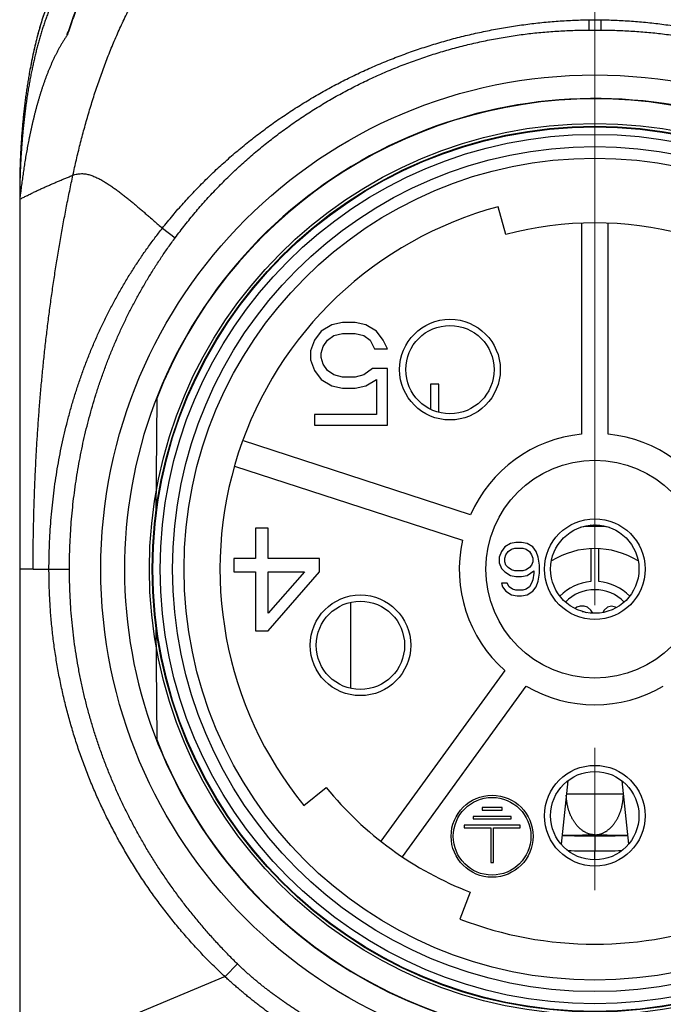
# Model space of a CAD drawing. Header units: millimetres. Extents: x 0 to 1300, y 0 to 891.
# Tile 43 of 146: x 173 to 189, y 468 to 492. Entities that reach past the tile are written whole.
import ezdxf

# ---------------------------------------------------------------- set-up
doc = ezdxf.new("R2010")
doc.units = ezdxf.units.MM
doc.header["$LTSCALE"] = 0.545669
doc.linetypes.add('CENTER', pattern=[50.8, 31.75, -6.35, 6.35, -6.35])
for name, color, linetype in [('NoLayerName_001', 7, 'Continuous'), ('NoLayerName_004', 7, 'Continuous'), ('NoLayerName_007', 7, 'Continuous'), ('NoLayerName_008', 7, 'Continuous')]:
    doc.layers.add(name, color=color, linetype=linetype)

msp = doc.modelspace()

# ---------------------------------------------------------------- linework, layer by layer
at = {"layer": 'NoLayerName_001', "color": 4, "linetype": 'CENTER', "lineweight": 13}
msp.add_line((187.5, 450), (187.5, 596.5), dxfattribs=at)
at = {"layer": 'NoLayerName_001', "color": 60, "linetype": 'Continuous', "lineweight": 25}
for p, q in [((187.35310187, 491.9686959), (187.64689813, 491.9686959)), ((187.35310187, 491.9686959), (187.35310187, 491.71484658)), ((187.64689813, 491.9686959), (187.64689664, 491.71483764)), ((187.35310262, 491.71484211), (187.64689738, 491.71484211)), ((173.50220158, 487.85), (173.5, 487.85)), ((173.5, 487.85), (173.5, 487.6)), ((173.49993887, 487.60101), (173.49992113, 487.60036765)), ((185.33128798, 486.74108796), (185.15109826, 487.41749883)), ((176.97312877, 486.89576054), (177.28597761, 486.66392685)), ((187.175, 487.01438617), (187.175, 481.88395722)), ((187.825, 481.88395722), (187.825, 487.01438617)), ((183.7, 483.1), (183.5, 483.1)), ((183.5, 483.1), (183.5, 482.49100563)), ((183.7, 482.41612355), (183.7, 483.1)), ((176.83619561, 482.74760654), (176.81191965, 479.96585628)), ((184.47720161, 479.92389196), (178.92754596, 481.72708439)), ((178.72668491, 481.10889765), (184.27634057, 479.30570522)), ((187.4, 479.09749844), (187.4, 478.29582607)), ((187.6, 478.29582607), (187.6, 479.09749844)), ((173.82605422, 478.6), (174.71119909, 478.59999997)), ((181.55591996, 477.79227162), (181.55591996, 475.69840429)), ((187.06249997, 477.67446809), (187.02436267, 477.6385154)), ((187.14375003, 477.7), (187.06249997, 477.67446809)), ((187.24125003, 477.7), (187.14375003, 477.7)), ((187.19021686, 477.57234042), (187.225, 477.57234042)), ((187.225, 477.57234042), (187.29000003, 477.54680851)), ((187.3225, 477.67446809), (187.24125003, 477.7)), ((187.40374997, 477.59787234), (187.3225, 477.67446809)), ((187.44795931, 477.52841093), (187.40374997, 477.59787234)), ((187.72874998, 477.59787234), (187.69516733, 477.54510745)), ((187.81, 477.67446809), (187.72874998, 477.59787234)), ((187.9075, 477.7), (187.81, 477.67446809)), ((188.005, 477.67446809), (187.9075, 477.7)), ((188.01995451, 477.66037021), (188.005, 477.67446809)), ((176.81191965, 477.23414372), (176.83619561, 474.45239346)), ((185.30680786, 476.13425301), (182.29121738, 471.9836488)), ((182.81707842, 471.60158838), (185.8326689, 475.7521926)), ((186.84268958, 473.45031873), (186.68053254, 471.90751045)), ((188.15731047, 473.45031868), (188.3194675, 471.9075105)), ((180.4169028, 472.8471434), (180.96026368, 473.28845843)), ((186.80356414, 473.13443793), (188.19643586, 473.13443793)), ((187.49999985, 472.11088018), (187.5, 471.74210076)), ((187.5, 472.13459024), (187.5, 472.11087988)), ((187.5, 471.65404214), (187.5, 471.74210044)), ((187.5, 471.57035475), (187.5, 471.65404214)), ((187.5, 471.52392136), (187.5, 471.57035475)), ((184.46931344, 470.73898455), (184.21750565, 470.0858438)), ((178.49770588, 468.68405384), (178.80053004, 468.99431855)), ((178.49770631, 468.68405429), (173.4999009, 466.6))]:
    msp.add_line(p, q, dxfattribs=at)
msp.add_lwpolyline([(175.67869511, 493.81287067), (175.43522492, 493.41679458), (175.20772263, 492.98963011), (174.99638679, 492.53082533), (174.80164864, 492.03939921), (174.67602357, 491.67683247)], dxfattribs=at)
for radius in [12.025, 10.8425, 10.28, 10, 2.65, 1.225, 1.075]:
    msp.add_circle((187.5, 478.6), radius, dxfattribs=at)
for centre, radius, start, end in [((185.60460497, 488.07125385), 11.49725406, 161.741718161, 162.078197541), ((186.23708627, 488.44874456), 12.69812876, 169.076221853, 169.977742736), ((187.5, 478.59996928), 11.44201114, 21.253316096, 158.746683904), ((191.32144008, 487.59988011), 17.82144008, 179.195882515, 179.999614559), ((191.35745697, 487.59946025), 17.85745932, 178.98103027, 179.196157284), ((191.35694225, 487.59946806), 17.85694454, 179.028326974, 179.196158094), ((187.5, 478.6), 9.125, 104.91666665, 219.08333335), ((187.5, 478.6), 8.425, 75.08333335, 104.91666665), ((187.5, 478.6), 3.3, 95.65192799, 156.34807201), ((187.5, 478.6), 3.3, 23.65192799, 84.34807201), ((187.5, 477.1), 2.53993774, 81.888631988, 98.101080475), ((186.50550456, 476.00949403), 3.76418714, 75.817873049, 76.395829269), ((186.49863508, 475.98243247), 3.79210698, 74.822897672, 75.817421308), ((184.84938576, 477.22113222), 3.5883657, 42.792688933, 43.101326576), ((184.8161977, 477.19042432), 3.63358098, 42.386785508, 42.792495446), ((186.493993, 475.96514169), 3.81000999, 74.689896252, 74.823598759), ((190.18619941, 477.18809214), 3.63692371, 137.205357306, 137.611534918), ((188.50398567, 475.97306057), 3.80183842, 105.177120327, 105.312233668), ((188.49700488, 475.99927279), 3.77471286, 103.53087445, 105.179019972), ((190.15392803, 477.21795354), 3.59295617, 136.899173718, 137.205162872), ((187.5, 478.6), 3.3, 167.65192799, 228.34807201), ((187.5, 477.1), 2, 58.121433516, 121.878566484), ((187.5, 477.1), 1.2, 94.780191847, 135.246523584), ((187.5, 477.1), 1.2, 44.753476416, 85.219808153), ((187.5, 477.1), 1, 44.402694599, 135.597305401), ((187.5, 478.6), 3.3, 239.65192799, 300.34807201), ((187.5, 478.60003072), 11.44201114, 201.253316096, 338.746683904), ((187.5, 478.6), 8.425, 219.08333335, 248.91666665), ((187.49843152, 509.01730556), 36.90642572, 268.764710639, 270.002435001), ((186.93619147, 506.45766871), 34.32770886, 269.612470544, 270.941085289), ((188.06436235, 506.45331318), 34.32336302, 269.057870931, 270.38663388), ((187.5021065, 508.99393543), 36.88305561, 269.996727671, 271.235237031), ((187.61186457, 501.69817537), 29.9562838, 268.522853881, 269.786042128), ((187.38820594, 501.70174333), 29.95985147, 270.213797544, 271.476828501), ((187.5, 478.6), 9.125, 248.91666665, 291.08333335)]:
    msp.add_arc(centre, radius, start, end, dxfattribs=at)
for points, knots in [([(175.5, 493.85), (175.47211355, 493.84823098), (175.41568985, 493.84722508), (175.33167088, 493.83007335), (175.24798404, 493.80371403), (175.16485915, 493.76653878), (175.08241501, 493.71915834), (175.00078666, 493.66154776), (174.92009796, 493.59384944), (174.84047633, 493.51614558), (174.76204957, 493.42853051), (174.68497406, 493.33110121), (174.60936152, 493.22404316), (174.53530967, 493.10758983), (174.46293804, 492.98197886), (174.3923653, 492.84745116), (174.32371231, 492.70424783), (174.25710042, 492.55261093), (174.19265195, 492.39278304), (174.13048822, 492.22500782), (174.07073963, 492.04953763), (174.0135231, 491.86666455), (173.95891466, 491.67673088), (173.90695931, 491.48010722), (173.85788958, 491.27713021), (173.81120372, 491.06828292), (173.78352729, 490.92660933), (173.76904567, 490.85507737)], [0, 0, 0, 0, 0.0838275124, 0.1688354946, 0.2561277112, 0.3466959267, 0.4414026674, 0.5409787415, 0.6460312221, 0.7570571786, 0.8744594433, 0.9985577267, 1.1295418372, 1.2674898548, 1.4124236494, 1.5643215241, 1.7231272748, 1.8887572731, 2.0611060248, 2.2400505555, 2.4254536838, 2.617135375, 2.8148393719, 3.018289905, 3.2272017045, 3.4412818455, 3.6602312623, 3.6602312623, 3.6602312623, 3.6602312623]), ([(175.50369106, 493.59999862), (175.48406708, 493.59907401), (175.4446643, 493.59853279), (175.38609, 493.58983684), (175.32833944, 493.57687631), (175.27188621, 493.55908682), (175.21705116, 493.53704695), (175.16395844, 493.51120955), (175.11264971, 493.48204736), (175.06312173, 493.45000199), (175.01536246, 493.41541765), (174.96933251, 493.3785839), (174.92496501, 493.33978137), (174.88217373, 493.29926909), (174.84089443, 493.25723495), (174.80104587, 493.21384795), (174.76253473, 493.1692727), (174.72527395, 493.12364731), (174.68922298, 493.07705242), (174.65432741, 493.02956807), (174.62053416, 492.98127163), (174.58778969, 492.93224083), (174.55604033, 492.88255344), (174.5252332, 492.83228582), (174.49530689, 492.78150997), (174.46622939, 492.73026717), (174.43797281, 492.67858534), (174.41050519, 492.62649088), (174.38379522, 492.57400982), (174.35781136, 492.52116831), (174.3325224, 492.46799233), (174.30789577, 492.4145079), (174.28390278, 492.36073738), (174.2605277, 492.30669558), (174.23775255, 492.25239727), (174.21555931, 492.19785705), (174.19393173, 492.14308891), (174.17284656, 492.0881093), (174.15230674, 492.03292539), (174.1322169, 491.97757773), (174.11930478, 491.94050963), (174.11278877, 491.92199734)], [0, 0, 0, 0, 0.0589372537, 0.1180460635, 0.1772419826, 0.2363776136, 0.29539447, 0.3543852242, 0.413378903, 0.4723386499, 0.5312695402, 0.590203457, 0.6491361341, 0.7080437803, 0.766941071, 0.8258419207, 0.8847426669, 0.9436382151, 1.0025417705, 1.061462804, 1.1204041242, 1.1793623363, 1.2383282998, 1.2972875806, 1.3562234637, 1.4151361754, 1.4740337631, 1.5329224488, 1.591806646, 1.6506890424, 1.7095706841, 1.7684510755, 1.8273298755, 1.8862087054, 1.94508875, 2.0039704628, 2.062853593, 2.1217372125, 2.1806197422, 2.2394992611, 2.2983759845, 2.2983759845, 2.2983759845, 2.2983759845]), ([(175.54590863, 493.57542369), (175.52801774, 493.54553543), (175.49193102, 493.48593777), (175.43962316, 493.39545561), (175.38837547, 493.30436205), (175.33836264, 493.21256814), (175.28950838, 493.12013591), (175.24180339, 493.02708655), (175.19522922, 492.93344694), (175.1497722, 492.83924081), (175.10541734, 492.7444926), (175.06214997, 492.64922652), (175.01995534, 492.55346685), (174.97881873, 492.45723786), (174.93872538, 492.36056383), (174.89966074, 492.26346895), (174.86160935, 492.16597774), (174.82455926, 492.06811355), (174.78848536, 491.96990408), (174.75341166, 491.87136071), (174.719179, 491.77255583), (174.69726218, 491.70639277), (174.68619339, 491.67335594)], [0, 0, 0, 0, 0.1045013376, 0.2090078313, 0.3135244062, 0.4180545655, 0.522600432, 0.6271630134, 0.7317430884, 0.8363407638, 0.9409552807, 1.0455850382, 1.1502276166, 1.254879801, 1.3595376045, 1.4641962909, 1.5688503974, 1.6734937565, 1.7781195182, 1.8827201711, 1.9872875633, 2.0918129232, 2.0918129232, 2.0918129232, 2.0918129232]), ([(174.11278877, 491.92199734), (174.10643369, 491.90342972), (174.09360849, 491.86633378), (174.07506138, 491.81045556), (174.05691029, 491.75444857), (174.03921685, 491.6982952), (174.02194722, 491.64201068), (174.0050929, 491.58560129), (173.98863905, 491.52907488), (173.97257614, 491.47243689), (173.95689368, 491.41569258), (173.94158136, 491.35884706), (173.92662881, 491.30190548), (173.91202566, 491.24487296), (173.8977617, 491.18775459), (173.88382597, 491.13055549), (173.87021126, 491.07327953), (173.85691266, 491.0159298), (173.84392568, 490.95850921), (173.83124194, 490.90102144), (173.81886831, 490.84346708), (173.80675445, 490.78585837), (173.79896047, 490.74739489), (173.7950283, 490.72817064)], [0, 0, 0, 0, 0.0588751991, 0.1177497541, 0.1766241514, 0.2354984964, 0.2943725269, 0.353245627, 0.4121173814, 0.470988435, 0.5298594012, 0.588730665, 0.6476023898, 0.706474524, 0.7653468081, 0.8242188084, 0.8830903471, 0.9419614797, 1.000832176, 1.0597023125, 1.1185716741, 1.177439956, 1.2363067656, 1.2363067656, 1.2363067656, 1.2363067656]), ([(176.97312877, 486.89576054), (177.05685164, 486.99830323), (177.22202162, 487.20541895), (177.48393224, 487.50450478), (177.7539713, 487.79654321), (178.03330281, 488.08004957), (178.32113375, 488.35512006), (178.61719614, 488.62142669), (178.92108166, 488.87875615), (179.23243764, 489.12687592), (179.55092922, 489.36559137), (179.87624911, 489.5947405), (180.20810659, 489.81417368), (180.54621158, 490.02374191), (180.89027406, 490.22329615), (181.24000399, 490.4126873), (181.59511158, 490.59176627), (181.95530655, 490.76038391), (182.32027722, 490.91843706), (182.68971371, 491.06582323), (183.06330619, 491.20243989), (183.44074486, 491.32818471), (183.82172011, 491.44295451), (184.20592125, 491.5466489), (184.59303074, 491.63915426), (184.98269744, 491.72040654), (185.37454187, 491.79040393), (185.76818026, 491.8490867), (186.163223, 491.8965621), (186.5592983, 491.93232499), (186.95596868, 491.95815068), (187.22079564, 491.96426125), (187.35310187, 491.968702)], [0, 0, 0, 0, 0.3971406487, 0.794598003, 1.1923288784, 1.5902779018, 1.9883790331, 2.3865570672, 2.7847291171, 3.1828087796, 3.5807652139, 3.978622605, 4.376403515, 4.7741271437, 5.1718101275, 5.5694673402, 5.9671126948, 6.3647602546, 6.7624242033, 7.1601162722, 7.5578460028, 7.9556215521, 8.3534504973, 8.7513406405, 9.1492996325, 9.5473087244, 9.9453186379, 10.3432745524, 10.7411183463, 11.1387896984, 11.5362271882, 11.9333693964, 11.9333693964, 11.9333693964, 11.9333693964]), ([(187.64690903, 491.96870188), (187.77921514, 491.96426122), (188.04404185, 491.95815088), (188.44071186, 491.93232514), (188.83678677, 491.89656202), (189.23182911, 491.84908625), (189.62546709, 491.79040301), (190.0173111, 491.72040513), (190.40697738, 491.63915241), (190.79408646, 491.54664669), (191.17828718, 491.44295208), (191.55926203, 491.32818215), (191.9367003, 491.20243728), (192.31029239, 491.06582062), (192.67972848, 490.91843451), (193.04469875, 490.76038143), (193.40489333, 490.59176388), (193.76000052, 490.41268497), (194.10973005, 490.22329389), (194.45379214, 490.02373972), (194.79189675, 489.81417156), (195.12375387, 489.59473847), (195.44907341, 489.36558945), (195.76756465, 489.12687413), (196.07892032, 488.87875454), (196.38280556, 488.62142529), (196.67886768, 488.35511888), (196.96669835, 488.08004864), (197.2460296, 487.79654253), (197.51606839, 487.50450435), (197.77797873, 487.20541875), (197.94314848, 486.99830317), (198.02687125, 486.89576056)], [0, 0, 0, 0, 0.397141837, 0.7945789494, 1.192249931, 1.5900933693, 1.988048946, 2.3860585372, 2.7840673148, 3.1820259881, 3.5799157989, 3.9777443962, 4.3755195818, 4.7732489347, 5.170940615, 5.5686041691, 5.9662513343, 6.3638963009, 6.7615531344, 7.1592357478, 7.5569590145, 7.9547395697, 8.3525966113, 8.750552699, 9.1486320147, 9.5468037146, 9.9449813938, 10.3430821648, 10.7410308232, 11.1387613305, 11.5362183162, 11.9333585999, 11.9333585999, 11.9333585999, 11.9333585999]), ([(174.66522782, 491.60917394), (174.66492212, 491.60873297), (174.66431729, 491.60784844), (174.66338273, 491.60655414), (174.6624022, 491.60531581), (174.66131753, 491.60410936), (174.66029365, 491.60292452), (174.6589981, 491.60166804), (174.65717468, 491.60249365), (174.65705498, 491.60424359), (174.65712194, 491.60582932), (174.65715122, 491.60744778), (174.65724451, 491.60901268), (174.65740639, 491.61057568), (174.65762683, 491.61214702), (174.65789664, 491.61372593), (174.65820612, 491.61530903), (174.65854563, 491.61689335), (174.65890583, 491.61847577), (174.65927651, 491.62005453), (174.65965383, 491.62162823), (174.66003802, 491.62319632), (174.66042866, 491.62475916), (174.66082553, 491.62631713), (174.66122839, 491.62787059), (174.66163698, 491.6294199), (174.66205105, 491.63096543), (174.66247035, 491.63250753), (174.66289464, 491.63404659), (174.66332366, 491.63558296), (174.66375716, 491.63711701), (174.6641949, 491.6386491), (174.66463662, 491.6401796), (174.66508208, 491.64170887), (174.66553102, 491.64323728), (174.66613409, 491.64527502), (174.66689541, 491.64782222), (174.66781872, 491.65087885), (174.66875226, 491.65393606), (174.66969422, 491.65699373), (174.6703305, 491.65903054), (174.67064774, 491.6600496)], [0, 0, 0, 0, 0.00160970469, 0.003215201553, 0.004785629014, 0.00635578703, 0.008041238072, 0.009640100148, 0.011196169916, 0.012794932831, 0.014483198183, 0.016068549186, 0.017622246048, 0.019191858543, 0.020779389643, 0.022382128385, 0.023996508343, 0.025618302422, 0.027242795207, 0.028865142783, 0.030483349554, 0.032097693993, 0.033708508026, 0.035316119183, 0.036920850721, 0.038523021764, 0.040122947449, 0.041720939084, 0.043317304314, 0.044912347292, 0.046506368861, 0.048099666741, 0.049692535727, 0.051285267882, 0.052878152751, 0.054471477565, 0.057660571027, 0.060853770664, 0.064050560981, 0.067250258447, 0.070452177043, 0.070452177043, 0.070452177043, 0.070452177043]), ([(174.67064774, 491.6600496), (174.67096781, 491.66106832), (174.67160613, 491.66310663), (174.6725751, 491.66616067), (174.67355055, 491.66921279), (174.67453344, 491.67226196), (174.67535758, 491.6748006), (174.67585522, 491.6763224), (174.67602087, 491.67682959)], [0, 0, 0, 0, 0.003203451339, 0.006407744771, 0.009612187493, 0.012816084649, 0.016018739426, 0.017619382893, 0.017619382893, 0.017619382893, 0.017619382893]), ([(177.28597761, 486.66392685), (177.36475119, 486.76674825), (177.51998648, 486.97434288), (177.76723482, 487.27468591), (178.02283313, 487.56823339), (178.28801664, 487.85348017), (178.56203639, 488.13042465), (178.84467631, 488.39866113), (179.13557566, 488.65789557), (179.434435, 488.90780405), (179.74092445, 489.14814308), (180.0546989, 489.37874765), (180.37543612, 489.59945385), (180.70281213, 489.81010105), (181.03650365, 490.01052778), (181.37618724, 490.20057276), (181.72154014, 490.38007486), (182.07224183, 490.54887393), (182.42796349, 490.70683462), (182.78837956, 490.85382335), (183.15316503, 490.98970668), (183.52199487, 491.11435129), (183.89454423, 491.2276232), (184.27048703, 491.32939047), (184.64948298, 491.41950875), (185.03114745, 491.49787037), (185.41505675, 491.56441611), (185.80077473, 491.61902578), (186.18786204, 491.6617585), (186.57588656, 491.69201266), (186.96438993, 491.71164745), (187.22359367, 491.71278241), (187.35310262, 491.71484211)], [0, 0, 0, 0, 0.3885841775, 0.7775148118, 1.166726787, 1.5561498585, 1.9457102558, 2.3353322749, 2.7249398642, 3.1144604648, 3.5038734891, 3.8932041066, 4.2824736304, 4.6716983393, 5.0608904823, 5.4500592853, 5.8392119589, 6.2283565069, 6.6175071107, 7.0066784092, 7.3958845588, 7.7851401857, 8.1744613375, 8.5638664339, 8.9533751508, 9.3429631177, 9.7325587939, 10.1220884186, 10.5114795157, 10.9006623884, 11.289571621, 11.6781475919, 11.6781475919, 11.6781475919, 11.6781475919]), ([(187.64689738, 491.71484211), (187.77640633, 491.71278262), (188.03561007, 491.71164817), (188.42411344, 491.69201365), (188.81213796, 491.66175953), (189.19922527, 491.61902666), (189.58494324, 491.56441672), (189.96885253, 491.49787065), (190.35051699, 491.41950873), (190.72951294, 491.32939021), (191.10545574, 491.22762283), (191.47800511, 491.11435089), (191.84683496, 490.98970631), (192.21162044, 490.85382305), (192.57203652, 490.70683442), (192.92775819, 490.54887383), (193.27845988, 490.38007485), (193.62381277, 490.2005728), (193.96349635, 490.01052785), (194.29718786, 489.81010111), (194.62456387, 489.5994539), (194.94530108, 489.37874768), (195.25907554, 489.14814309), (195.565565, 488.90780405), (195.86442436, 488.65789558), (196.15532375, 488.39866115), (196.4379637, 488.1304247), (196.71198348, 487.85348024), (196.97716701, 487.56823348), (197.2327653, 487.274686), (197.48001361, 486.97434295), (197.63524883, 486.76674827), (197.71402239, 486.66392685)], [0, 0, 0, 0, 0.3885759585, 0.7774851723, 1.1666680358, 1.5560591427, 1.9455887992, 2.3351845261, 2.7247725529, 3.1142813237, 3.5036864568, 3.893007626, 4.2822632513, 4.6714693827, 5.0606406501, 5.4497912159, 5.8389357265, 6.228088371, 6.6172571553, 7.00644929, 7.3956740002, 7.7849435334, 8.1742741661, 8.5636872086, 8.9532078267, 9.3428154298, 9.7324374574, 10.1219978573, 10.5114209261, 10.900632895, 11.2895635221, 11.6781476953, 11.6781476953, 11.6781476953, 11.6781476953]), ([(174.66523636, 491.60918146), (174.65102754, 491.58800814), (174.62228228, 491.54587138), (174.58110579, 491.48136971), (174.54103699, 491.41616118), (174.50225033, 491.35016242), (174.46465096, 491.28347215), (174.42821668, 491.21613969), (174.39290146, 491.14822445), (174.35867346, 491.07976839), (174.3255038, 491.01080375), (174.29336049, 490.94136046), (174.26221196, 490.87146819), (174.23202648, 490.80115668), (174.20277237, 490.73045539), (174.17441692, 490.65939214), (174.1469291, 490.58799109), (174.12027757, 490.51627382), (174.09443053, 490.44426123), (174.06935625, 490.37197418), (174.04502283, 490.29943358), (174.0213989, 490.22666007), (173.9984507, 490.15367363), (173.97615574, 490.08048839), (173.9544966, 490.00711495), (173.93345426, 489.93356363), (173.91301003, 489.85984459), (173.89314517, 489.78596805), (173.87384087, 489.71194418), (173.85507853, 489.63778257), (173.83683749, 489.5634923), (173.81909526, 489.48908187), (173.80182957, 489.41455921), (173.78501809, 489.33993227), (173.76863839, 489.26520902), (173.75266848, 489.19039729), (173.73708465, 489.11550494), (173.7218795, 489.0405357), (173.70707366, 488.96548765), (173.69260741, 488.89037367), (173.68334556, 488.84022591), (173.67866687, 488.81516109)], [0, 0, 0, 0, 0.0764970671, 0.1530117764, 0.2295451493, 0.3060943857, 0.3826530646, 0.4592113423, 0.5357570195, 0.6122881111, 0.6888105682, 0.7653286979, 0.8418449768, 0.9183601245, 0.9948731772, 1.0713821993, 1.147888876, 1.2243959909, 1.3009050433, 1.3774162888, 1.4539287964, 1.5304405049, 1.6069485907, 1.6834529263, 1.7599550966, 1.836456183, 1.9129567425, 1.9894568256, 2.0659559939, 2.1424534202, 2.2189493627, 2.2954449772, 2.371940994, 2.4484376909, 2.5249349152, 2.6014321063, 2.6779284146, 2.7544236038, 2.830917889, 2.9074115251, 2.9839048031, 2.9839048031, 2.9839048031, 2.9839048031]), ([(173.73272812, 490.65860912), (173.72529506, 490.61529977), (173.7100355, 490.52827672), (173.68893862, 490.39675458), (173.66875637, 490.26374507), (173.64971494, 490.12928523), (173.6317729, 489.99346198), (173.61495016, 489.85635506), (173.59924837, 489.71805027), (173.58467431, 489.57863299), (173.57123338, 489.43818883), (173.55893134, 489.29680333), (173.54777385, 489.15456208), (173.53776663, 489.01155062), (173.5289153, 488.86785452), (173.52122579, 488.72355937), (173.51470282, 488.57875072), (173.50935568, 488.43351413), (173.50517654, 488.28793523), (173.50222162, 488.14209942), (173.50030764, 487.99609282), (173.50020002, 487.8987054), (173.5, 487.85)], [0, 0, 0, 0, 0.1318277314, 0.2650479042, 0.3995991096, 0.5354196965, 0.672445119, 0.8106029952, 0.9498192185, 1.0900193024, 1.2311284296, 1.3730714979, 1.5157731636, 1.6591578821, 1.8031499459, 1.9476735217, 2.0926526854, 2.2380114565, 2.3836738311, 2.5295638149, 2.6756054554, 2.8217228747, 2.8217228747, 2.8217228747, 2.8217228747]), ([(173.79435793, 490.73253995), (173.78584748, 490.68967408), (173.76838498, 490.60347775), (173.74407708, 490.47301086), (173.72068197, 490.34079891), (173.69844216, 490.2068747), (173.67731374, 490.07132842), (173.6573305, 489.9342349), (173.63850695, 489.79567581), (173.6208528, 489.65573729), (173.60437287, 489.51451004), (173.58907357, 489.37208589), (173.57496093, 489.22855677), (173.56204111, 489.08401457), (173.55032014, 488.93855122), (173.5398044, 488.79225862), (173.530499, 488.64522871), (173.52241377, 488.49755332), (173.51554085, 488.34932466), (173.50993873, 488.2006336), (173.50541722, 488.05157595), (173.50361828, 487.95207531), (173.50256552, 487.90228756)], [0, 0, 0, 0, 0.1311075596, 0.263836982, 0.3981231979, 0.5339007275, 0.671103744, 0.8096661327, 0.949520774, 1.09059286, 1.2328029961, 1.3760713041, 1.520317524, 1.6654610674, 1.8114210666, 1.9581164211, 2.1054658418, 2.2533878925, 2.4018010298, 2.5506236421, 2.6997740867, 2.8491707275, 2.8491707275, 2.8491707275, 2.8491707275]), ([(173.79388147, 490.73020526), (173.78542619, 490.68758029), (173.76807934, 490.60187134), (173.74392277, 490.47214981), (173.72066853, 490.34070403), (173.69855612, 490.20756601), (173.67754208, 490.07282442), (173.65765968, 489.93655277), (173.63892318, 489.79883122), (173.62134237, 489.65974431), (173.60492191, 489.51938109), (173.58966812, 489.37783181), (173.57558694, 489.23518679), (173.56268439, 489.09153632), (173.55096642, 488.94697072), (173.54043928, 488.80158029), (173.53110801, 488.65545537), (173.52298228, 488.50868619), (173.51605427, 488.36136336), (173.51038176, 488.21357613), (173.50577679, 488.06541879), (173.50390769, 487.96651654), (173.50282159, 487.91702729)], [0, 0, 0, 0, 0.1303664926, 0.2623351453, 0.3958420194, 0.5308227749, 0.6672127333, 0.8049469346, 0.9439594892, 1.0841770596, 1.2255216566, 1.3679148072, 1.5112776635, 1.6555310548, 1.8005955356, 1.9463914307, 2.0928388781, 2.2398578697, 2.38736829, 2.5352899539, 2.6835426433, 2.8320461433, 2.8320461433, 2.8320461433, 2.8320461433]), ([(173.67866687, 488.81516109), (173.67411942, 488.79007213), (173.66492787, 488.73991147), (173.65172034, 488.66456615), (173.63886121, 488.58916076), (173.62641229, 488.51368637), (173.61435724, 488.4381484), (173.60269917, 488.36254867), (173.5914415, 488.28688896), (173.58056463, 488.21117404), (173.57000881, 488.13541392), (173.55969101, 488.05962104), (173.55299236, 488.00906836), (173.54962056, 487.9837951)], [0, 0, 0, 0, 0.07649324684, 0.15298679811, 0.22948064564, 0.30597451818, 0.38246813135, 0.45896119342, 0.53545341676, 0.61194508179, 0.6884368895, 0.76492887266, 0.84142044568, 0.84142044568, 0.84142044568, 0.84142044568]), ([(174.79600484, 488.18391175), (174.81254667, 488.18959187), (174.84530947, 488.2021802), (174.8967635, 488.21380709), (174.94895324, 488.22120487), (175.00161781, 488.22357677), (175.05421267, 488.22131962), (175.10643794, 488.21489063), (175.15805694, 488.20476492), (175.20888672, 488.19139847), (175.25882918, 488.17519473), (175.30787866, 488.1565265), (175.35608701, 488.13575804), (175.40350616, 488.11324225), (175.45022132, 488.08934612), (175.4962826, 488.06427871), (175.54172147, 488.03814736), (175.5865938, 488.01107307), (175.63095318, 487.98317135), (175.67485332, 487.95455732), (175.71835554, 487.92534874), (175.76148596, 487.89560013), (175.80426771, 487.86535427), (175.84672679, 487.83465563), (175.88888878, 487.80354808), (175.93077919, 487.77207539), (175.97242464, 487.74028191), (176.01385049, 487.70820715), (176.05506825, 487.67586943), (176.0960921, 487.64328839), (176.13693599, 487.61048297), (176.17761392, 487.57747228), (176.21813996, 487.5442754), (176.25852794, 487.51091121), (176.29879273, 487.47739933), (176.33894534, 487.44375402), (176.3789941, 487.40998573), (176.41894919, 487.37610677), (176.45881665, 487.34212464), (176.51188436, 487.29671056), (176.55153326, 487.26247312), (176.57799964, 487.23968744)], [0, 0, 0, 0, 0.0524696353, 0.1051139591, 0.1578259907, 0.2104625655, 0.2630136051, 0.3155800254, 0.3681696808, 0.4207040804, 0.4731593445, 0.5256114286, 0.5780933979, 0.6305927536, 0.6830629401, 0.735490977, 0.7878988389, 0.8403008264, 0.8927032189, 0.9451052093, 0.9975015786, 1.0498938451, 1.1022857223, 1.1546791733, 1.2070745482, 1.2594707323, 1.3118652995, 1.3642562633, 1.4166447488, 1.4690319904, 1.5214188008, 1.5738056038, 1.6261924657, 1.6785791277, 1.7309650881, 1.7833503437, 1.8357352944, 1.8881202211, 1.9405052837, 1.9928905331, 2.0976612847, 2.0976612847, 2.0976612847, 2.0976612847]), ([(173.54962056, 487.9837951), (173.54291934, 487.93276497), (173.53280366, 487.85622462), (173.52177542, 487.7711528), (173.51611519, 487.72863657), (173.51092554, 487.69038953), (173.50610462, 487.65641262), (173.50211157, 487.6266525), (173.50056981, 487.61386463), (173.50020423, 487.605289), (173.49993887, 487.60101)], [0, 0, 0, 0, 0.15440471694, 0.23161754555, 0.25735085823, 0.28307837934, 0.34741102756, 0.36029436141, 0.37316865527, 0.3860302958, 0.3860302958, 0.3860302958, 0.3860302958]), ([(176.57799964, 487.23968744), (176.60440131, 487.21682716), (176.67044615, 487.15972425), (176.80212406, 487.04504469), (176.90734298, 486.95316056), (176.97312878, 486.89576054)], [0, 0, 0, 0, 0.10477005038, 0.26192337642, 0.52384474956, 0.52384474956, 0.52384474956, 0.52384474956]), ([(174.2127841, 478.6), (174.21377698, 478.69889), (174.21430829, 478.89672806), (174.22383706, 479.19339256), (174.23859766, 479.48990672), (174.25953846, 479.78612352), (174.28641541, 480.0819039), (174.31930372, 480.37710672), (174.3581944, 480.67159119), (174.403096, 480.96521736), (174.45403665, 481.2578422), (174.51107221, 481.54931785), (174.57425259, 481.83949713), (174.64362927, 482.12823259), (174.71925334, 482.41537684), (174.80117602, 482.70078247), (174.88944786, 482.9843), (174.98411549, 483.2657689), (175.08518057, 483.54502931), (175.19264195, 483.82191146), (175.30649778, 484.09624339), (175.42674602, 484.36785323), (175.55338548, 484.63656867), (175.68641176, 484.9022187), (175.82582757, 485.16461839), (175.97157176, 485.42359485), (176.12351504, 485.67899653), (176.28155813, 485.93064147), (176.44551723, 486.17841216), (176.61551216, 486.42195524), (176.79053322, 486.66179548), (176.9127367, 486.81743477), (176.97312879, 486.89576053)], [0, 0, 0, 0, 0.2966849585, 0.5934749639, 0.8903495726, 1.1872890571, 1.4842746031, 1.7812885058, 2.0783143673, 2.3753372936, 2.6723445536, 2.9693275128, 3.266282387, 3.5632104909, 3.8601184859, 4.1570186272, 4.453929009, 4.7508672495, 5.0478293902, 5.3448085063, 5.6418016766, 5.9388102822, 6.2358403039, 6.53290262, 6.8300122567, 7.1271639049, 7.4243271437, 7.7214690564, 8.0185557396, 8.3155527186, 8.6124253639, 8.909139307, 8.909139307, 8.909139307, 8.909139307]), ([(174.7111992, 478.60000166), (174.71215054, 478.69557251), (174.71266072, 478.88676913), (174.72178581, 479.17347608), (174.73590431, 479.46004096), (174.75591278, 479.74632561), (174.78156502, 480.03219946), (174.81292098, 480.31752991), (174.8499592, 480.60218492), (174.89267798, 480.88603465), (174.94108275, 481.16895156), (174.99519316, 481.45080965), (175.05502607, 481.73148515), (175.12059921, 482.01085425), (175.19193008, 482.28879319), (175.26903623, 482.56517816), (175.35193492, 482.83988431), (175.44064136, 483.1127811), (175.53515077, 483.38373721), (175.63545699, 483.65261607), (175.7415535, 483.91928003), (175.85343375, 484.18359148), (175.97109144, 484.44541265), (176.09451919, 484.70460588), (176.22370886, 484.96102378), (176.3586268, 485.21451101), (176.49920913, 485.46490988), (176.64541273, 485.71203757), (176.7971155, 485.95576819), (176.9544859, 486.19576409), (177.11660953, 486.43247698), (177.22997186, 486.58647383), (177.28597761, 486.66392685)], [0, 0, 0, 0, 0.2867267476, 0.5735526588, 0.8604589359, 1.1474267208, 1.4344372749, 1.7214721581, 2.0085134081, 2.2955439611, 2.5825533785, 2.8695388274, 3.1565001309, 3.4434396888, 3.7303626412, 4.0172770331, 4.3041939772, 4.5911243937, 4.8780683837, 5.1650250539, 5.4519961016, 5.7389860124, 6.0260022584, 6.3130554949, 6.6001586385, 6.8873019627, 7.1744518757, 7.4615755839, 7.748642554, 8.0356248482, 8.3224974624, 8.6092386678, 8.6092386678, 8.6092386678, 8.6092386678]), ([(178.49770588, 468.68405384), (178.40846704, 468.76910096), (178.22807331, 468.93733783), (177.96854263, 469.20126574), (177.71566685, 469.47179462), (177.47077395, 469.74984159), (177.23367959, 470.03472116), (177.00460467, 470.32617741), (176.78366247, 470.62384095), (176.57097895, 470.92738461), (176.36668169, 471.23652463), (176.17090663, 471.55102539), (175.98377286, 471.87066093), (175.80540087, 472.1952072), (175.6359107, 472.52443982), (175.47542252, 472.8581345), (175.32405699, 473.19606607), (175.18193657, 473.53800397), (175.04915934, 473.88370066), (174.92582557, 474.23290479), (174.81203594, 474.58536405), (174.7078909, 474.94082613), (174.61349199, 475.29903892), (174.52893685, 475.65974917), (174.45433986, 476.02269855), (174.38974542, 476.38759526), (174.33511724, 476.75412089), (174.29047447, 477.12195386), (174.25568971, 477.49077011), (174.23116797, 477.86025059), (174.21533276, 478.23005846), (174.21444076, 478.47673085), (174.212788, 478.6)], [0, 0, 0, 0, 0.3698232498, 0.7398946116, 1.1101880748, 1.4806646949, 1.8512737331, 2.2219537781, 2.5926338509, 2.9632368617, 3.3337319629, 3.704137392, 4.0744721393, 4.4447542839, 4.8150015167, 5.1852316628, 5.5554632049, 5.9257126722, 6.2959851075, 6.666282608, 7.0366077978, 7.4069644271, 7.7773579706, 8.1477962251, 8.518288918, 8.8888251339, 9.2593676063, 9.6298727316, 10.000292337, 10.3705745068, 10.7406644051, 11.1105050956, 11.1105050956, 11.1105050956, 11.1105050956]), ([(178.80053004, 468.99431855), (178.72835312, 469.06638884), (178.58277626, 469.2093551), (178.37162848, 469.43097335), (178.16485453, 469.65669015), (177.96331257, 469.88710553), (177.76686017, 470.12183551), (177.57563759, 470.36081648), (177.38971818, 470.60395065), (177.20918168, 470.85116383), (177.03410812, 471.10237232), (176.86458919, 471.35747547), (176.70072934, 471.6163542), (176.54264237, 471.8788771), (176.39044286, 472.14491134), (176.24424548, 472.41432413), (176.10416477, 472.68698262), (175.97031575, 472.96275418), (175.84281176, 473.24150551), (175.72177181, 473.52310709), (175.60728563, 473.80741877), (175.49941221, 474.09429149), (175.39821601, 474.38358045), (175.30375978, 474.67514017), (175.21610681, 474.96882541), (175.13532007, 475.26449081), (175.06146331, 475.56199116), (174.99459781, 475.86117994), (174.93479632, 476.16190348), (174.88206358, 476.46398077), (174.83638758, 476.76721728), (174.79775517, 477.07141577), (174.76617881, 477.37637889), (174.74157062, 477.68190861), (174.72421837, 477.98780975), (174.71300855, 478.2938764), (174.71237142, 478.49799083), (174.7111992, 478.60000166)], [0, 0, 0, 0, 0.3059946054, 0.6120627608, 0.9181696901, 1.2242761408, 1.5303422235, 1.8363726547, 2.1424066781, 2.4484851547, 2.7546497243, 3.0609220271, 3.3672833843, 3.673711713, 3.9801866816, 4.286690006, 4.5932057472, 4.8997206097, 5.2062242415, 5.5127097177, 5.8191772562, 6.1256322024, 6.4320805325, 6.7385289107, 7.0449849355, 7.3514573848, 7.6579564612, 7.9644940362, 8.2710812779, 8.5777071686, 8.8843463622, 9.1909705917, 9.4975491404, 9.8040492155, 10.1104363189, 10.4166746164, 10.7227273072, 10.7227273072, 10.7227273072, 10.7227273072]), ([(186.82096551, 472.92777053), (186.81962106, 472.93731405), (186.8167948, 472.95638243), (186.81337971, 472.98509595), (186.81042559, 473.01385777), (186.80802036, 473.04266858), (186.80604619, 473.07150818), (186.80518645, 473.09075796), (186.80469962, 473.10037833)], [0, 0, 0, 0, 0.02891325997, 0.05782614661, 0.08673857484, 0.11564917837, 0.14455537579, 0.17345343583, 0.17345343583, 0.17345343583, 0.17345343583]), ([(187.50000016, 472.13459023), (187.49037055, 472.13504201), (187.4710675, 472.13553004), (187.4422553, 472.13876434), (187.41363453, 472.14345709), (187.38533299, 472.14984922), (187.35746058, 472.15784582), (187.3301081, 472.16742013), (187.30332491, 472.1784655), (187.27714999, 472.19089569), (187.25162045, 472.20462077), (187.22676749, 472.2195553), (187.20261466, 472.23562421), (187.17917643, 472.25275946), (187.1564624, 472.27089524), (187.13448212, 472.28996606), (187.11324513, 472.30990645), (187.09276105, 472.33065101), (187.07303948, 472.35213439), (187.05409009, 472.37429124), (187.03592257, 472.39705626), (187.01854465, 472.42036675), (187.0019562, 472.44417268), (186.9861422, 472.46843511), (186.97107832, 472.49312651), (186.95673863, 472.51822157), (186.94309749, 472.54369517), (186.93012854, 472.56952097), (186.91781037, 472.59567284), (186.90614601, 472.62213306), (186.89513727, 472.6488805), (186.88478671, 472.67589408), (186.87509675, 472.70315264), (186.86606963, 472.73063548), (186.85770736, 472.75832389), (186.84999897, 472.78619801), (186.84293476, 472.8142407), (186.8364965, 472.8424339), (186.8306974, 472.87076456), (186.8254333, 472.89920112), (186.822503, 472.91825567), (186.82096551, 472.92777053)], [0, 0, 0, 0, 0.0289206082, 0.0578925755, 0.0868934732, 0.1158981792, 0.1448808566, 0.1738379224, 0.2027912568, 0.2317541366, 0.2607294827, 0.2897120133, 0.3187073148, 0.3477294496, 0.3767864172, 0.4058801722, 0.4350071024, 0.4641585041, 0.4933210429, 0.5224771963, 0.5516056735, 0.5806818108, 0.6096876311, 0.6386377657, 0.6675518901, 0.696446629, 0.7253356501, 0.7542297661, 0.7831348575, 0.8120498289, 0.8409722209, 0.8698991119, 0.8988271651, 0.9277526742, 0.9566728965, 0.9855898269, 1.0145057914, 1.0434220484, 1.0723388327, 1.101255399, 1.13017022, 1.13017022, 1.13017022, 1.13017022]), ([(187.50000016, 472.13459023), (187.50962976, 472.13504201), (187.5289328, 472.13553005), (187.55774498, 472.13876435), (187.58636573, 472.1434571), (187.61466726, 472.14984922), (187.64253965, 472.15784582), (187.66989211, 472.16742012), (187.69667528, 472.1784655), (187.72285019, 472.19089568), (187.74837971, 472.20462076), (187.77323265, 472.21955529), (187.79738547, 472.23562419), (187.82082368, 472.25275943), (187.8435377, 472.2708952), (187.86551797, 472.28996601), (187.88675494, 472.30990639), (187.90723901, 472.33065094), (187.92696056, 472.3521343), (187.94590995, 472.37429114), (187.96407745, 472.39705616), (187.98145536, 472.42036663), (187.99804381, 472.44417254), (188.01385779, 472.46843497), (188.02892166, 472.49312635), (188.04326134, 472.5182214), (188.05690246, 472.54369499), (188.0698714, 472.56952078), (188.08218955, 472.59567263), (188.0938539, 472.62213285), (188.10486262, 472.64888027), (188.11521317, 472.67589383), (188.12490313, 472.70315238), (188.13393026, 472.7306352), (188.14229255, 472.75832358), (188.15000096, 472.78619769), (188.1570652, 472.81424034), (188.1635035, 472.84243352), (188.16930263, 472.87076416), (188.17456676, 472.89920069), (188.17749709, 472.91825523), (188.17903458, 472.92777008)], [0, 0, 0, 0, 0.0289205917, 0.0578925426, 0.0868934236, 0.1158981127, 0.1448807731, 0.1738378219, 0.2027911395, 0.2317540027, 0.2607293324, 0.2897118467, 0.3187071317, 0.3477292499, 0.3767862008, 0.4058799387, 0.4350068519, 0.4641582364, 0.4933207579, 0.5224768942, 0.5516053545, 0.5806814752, 0.6096872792, 0.6386373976, 0.6675515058, 0.6964462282, 0.7253352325, 0.7542293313, 0.7831344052, 0.8120493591, 0.8409717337, 0.8698986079, 0.8988266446, 0.9277521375, 0.9566723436, 0.9855892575, 1.0145052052, 1.043421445, 1.072338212, 1.1012547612, 1.1301695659, 1.1301695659, 1.1301695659, 1.1301695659]), ([(188.17903458, 472.92777008), (188.18037904, 472.93731359), (188.18320532, 472.95638197), (188.18662042, 472.98509547), (188.18957455, 473.01385727), (188.19197977, 473.04266806), (188.19395391, 473.07150765), (188.19481363, 473.09075742), (188.19530044, 473.10037779)], [0, 0, 0, 0, 0.02891324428, 0.05782611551, 0.08673852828, 0.11564911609, 0.14455529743, 0.173453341, 0.173453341, 0.173453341, 0.173453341]), ([(181.06957952, 467.3730123), (181.04220562, 467.38772316), (180.98735134, 467.41695222), (180.90569586, 467.46195888), (180.82440617, 467.50763113), (180.74354604, 467.55407088), (180.6630931, 467.60121912), (180.583048, 467.64905982), (180.5034055, 467.69756596), (180.42415993, 467.74671203), (180.3453097, 467.7964825), (180.26685797, 467.84687264), (180.18880588, 467.89787604), (180.11115488, 467.94948688), (180.03390632, 468.00169919), (179.95706158, 468.05450705), (179.88062225, 468.10790438), (179.80459057, 468.16188458), (179.72899746, 468.2164793), (179.65387503, 468.27171943), (179.5792556, 468.32763574), (179.50517143, 468.38425892), (179.43165495, 468.44161989), (179.3587381, 468.4997488), (179.28645642, 468.55867709), (179.2148388, 468.6184215), (179.14390607, 468.67898341), (179.07368582, 468.74036885), (179.00419337, 468.80257102), (178.935488, 468.86562849), (178.86746562, 468.92941106), (178.82290644, 468.97275216), (178.80053004, 468.99431855)], [0, 0, 0, 0, 0.0932290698, 0.1864640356, 0.2797048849, 0.3729509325, 0.4662008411, 0.5594526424, 0.6527037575, 0.7459511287, 0.8391937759, 0.9324331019, 1.0256705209, 1.1189073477, 1.2121447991, 1.3053839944, 1.3986259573, 1.4918709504, 1.5851169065, 1.6783620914, 1.7716058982, 1.8648489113, 1.9580929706, 2.0513412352, 2.1445980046, 2.2378632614, 2.3311321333, 2.4244001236, 2.5176633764, 2.610918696, 2.7041635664, 2.7973961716, 2.7973961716, 2.7973961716, 2.7973961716]), ([(180.85782088, 466.97430833), (180.82391758, 466.99345078), (180.75596667, 467.03148777), (180.65488776, 467.0900413), (180.55431018, 467.14945995), (180.454326, 467.20987991), (180.35491091, 467.27123045), (180.25607199, 467.33349703), (180.15780423, 467.39664913), (180.06011338, 467.46068037), (179.96300551, 467.52559039), (179.86648501, 467.59137837), (179.77055641, 467.65804371), (179.67522447, 467.72558599), (179.58049468, 467.79400249), (179.48637956, 467.8632938), (179.39289898, 467.93346393), (179.30007354, 468.0045145), (179.20792416, 468.07644746), (179.11647165, 468.14926456), (179.02573704, 468.22296787), (178.93574051, 468.29755848), (178.8465055, 468.37304101), (178.7580433, 468.44940698), (178.67041039, 468.52669679), (178.58349484, 468.6047684), (178.52636849, 468.6577012), (178.49770621, 468.68405418)], [0, 0, 0, 0, 0.1168024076, 0.233613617, 0.3504313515, 0.4672526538, 0.5840739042, 0.7008908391, 0.8176993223, 0.9345013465, 1.051302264, 1.1681075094, 1.2849225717, 1.4017529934, 1.5186041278, 1.635475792, 1.7523624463, 1.8692586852, 1.9861594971, 2.1030602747, 2.2199568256, 2.3368453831, 2.4537226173, 2.5705856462, 2.6874320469, 2.804259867, 2.9210676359, 2.9210676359, 2.9210676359, 2.9210676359])]:
    msp.add_open_spline(points, degree=3, knots=knots, dxfattribs=at)
at = {"layer": 'NoLayerName_004', "color": 60, "linetype": 'Continuous', "lineweight": 25}
for p, q in [((181.09583328, 484.54680851), (180.83541672, 484.38723405)), ((181.35625, 484.6), (181.09583328, 484.54680851)), ((181.66875, 484.6), (181.35625, 484.6)), ((181.92916668, 484.54680851), (181.66875, 484.6)), ((182.18958334, 484.38723405), (181.92916668, 484.54680851)), ((180.83541672, 484.38723405), (180.67916672, 484.1744681)), ((180.99166672, 484.1744681), (181.14791672, 484.28085106)), ((181.14791672, 484.28085106), (181.35625, 484.33404255)), ((181.35625, 484.33404255), (181.66875, 484.33404255)), ((181.66875, 484.33404255), (181.87708332, 484.28085106)), ((181.87708332, 484.28085106), (182.03333332, 484.1744681)), ((182.34583333, 484.1744681), (182.18958334, 484.38723405)), ((180.67916672, 484.1744681), (180.575, 483.90851065)), ((180.83541672, 483.85531916), (180.8875, 484.01489361)), ((180.8875, 484.01489361), (180.99166672, 484.1744681)), ((182.03333332, 484.1744681), (182.1375, 483.96170213)), ((182.1375, 483.96170213), (182.45, 483.96170213)), ((182.45, 483.96170213), (182.34583333, 484.1744681)), ((180.575, 483.90851065), (180.575, 483.69574471)), ((180.83541672, 483.7489362), (180.83541672, 483.85531916)), ((180.8875, 483.58936167), (180.83541672, 483.7489362)), ((180.575, 483.69574471), (180.67916672, 483.42978722)), ((180.99166672, 483.42978722), (180.8875, 483.58936167)), ((182.08541668, 483.48297871), (181.87708332, 483.32340426)), ((182.45, 483.48297871), (182.08541668, 483.48297871)), ((182.45, 482.1), (182.45, 483.48297871)), ((180.67916672, 483.42978722), (180.83541672, 483.21702129)), ((181.14791672, 483.32340426), (180.99166672, 483.42978722)), ((181.35625, 483.27021278), (181.14791672, 483.32340426)), ((181.66875, 483.27021278), (181.35625, 483.27021278)), ((181.87708332, 483.32340426), (181.66875, 483.27021278)), ((180.83541672, 483.21702129), (181.09583328, 483.05744684)), ((181.09583328, 483.05744684), (181.35625, 483.00425536)), ((181.35625, 483.00425536), (181.66875, 483.00425536)), ((181.66875, 483.00425536), (181.92916668, 483.05744684)), ((181.92916668, 483.05744684), (182.18958334, 483.21702129)), ((182.18958334, 483.21702129), (182.18958334, 482.36595742)), ((182.18958334, 482.36595742), (180.67916672, 482.36595742)), ((180.67916672, 482.36595742), (180.67916672, 482.1)), ((180.67916672, 482.1), (182.45, 482.1)), ((179.55, 479.6), (179.2375, 479.6)), ((179.2375, 479.6), (179.2375, 478.85531916)), ((179.55, 478.85531916), (179.55, 479.6)), ((185.44583331, 479.22234043), (185.31041669, 479.13936171)), ((185.58125, 479.25), (185.44583331, 479.22234043)), ((185.71666665, 479.25), (185.58125, 479.25)), ((185.85208333, 479.22234043), (185.71666665, 479.25)), ((185.9875, 479.13936171), (185.85208333, 479.22234043)), ((185.22916669, 479.02872341), (185.175, 478.89042554)), ((185.31041669, 479.13936171), (185.22916669, 479.02872341)), ((185.31041669, 478.86276596), (185.3375, 478.94574468)), ((185.3375, 478.94574468), (185.39166669, 479.02872341)), ((185.39166669, 479.02872341), (185.47291669, 479.08404255)), ((185.47291669, 479.08404255), (185.55416665, 479.11170212)), ((185.55416665, 479.11170212), (185.74375, 479.11170212)), ((185.74375, 479.11170212), (185.825, 479.08404255)), ((185.825, 479.08404255), (185.90625, 479.02872341)), ((185.90625, 479.02872341), (185.96041667, 478.94574468)), ((185.96041667, 478.94574468), (185.9875, 478.86276596)), ((186.06875, 479.02872341), (185.9875, 479.13936171)), ((186.12291667, 478.89042554), (186.06875, 479.02872341)), ((179.2375, 478.85531916), (178.71666672, 478.85531916)), ((178.71666672, 478.85531916), (178.71666672, 478.53617019)), ((180.8, 478.85531916), (179.55, 478.85531916)), ((180.8, 478.53617019), (180.8, 478.85531916)), ((185.175, 478.89042554), (185.175, 478.75212764)), ((185.175, 478.75212764), (185.22916669, 478.61382979)), ((185.31041669, 478.77978725), (185.31041669, 478.86276596)), ((185.3375, 478.6968085), (185.31041669, 478.77978725)), ((185.39166669, 478.64148936), (185.3375, 478.6968085)), ((185.96041667, 478.6968085), (185.90625, 478.64148936)), ((185.9875, 478.77978725), (185.96041667, 478.6968085)), ((185.9875, 478.86276596), (185.9875, 478.77978725)), ((186.15, 478.6968085), (186.12291667, 478.89042554)), ((186.15, 478.5031915), (186.15, 478.6968085)), ((178.71666672, 478.53617019), (179.2375, 478.53617019)), ((179.2375, 478.53617019), (179.2375, 477.1)), ((179.55, 477.1), (180.8, 478.53617019)), ((180.43541668, 478.53617019), (179.55, 477.52553186)), ((179.55, 478.53617019), (180.43541668, 478.53617019)), ((179.55, 477.52553186), (179.55, 478.53617019)), ((185.22916669, 478.61382979), (185.31041669, 478.53085107)), ((185.31041669, 478.53085107), (185.44583331, 478.44787236)), ((185.47291669, 478.58617021), (185.39166669, 478.64148936)), ((185.44583331, 478.44787236), (185.58125, 478.42021279)), ((185.55416665, 478.55851064), (185.47291669, 478.58617021)), ((185.74375, 478.55851064), (185.55416665, 478.55851064)), ((185.71666665, 478.42021279), (185.85208333, 478.44787236)), ((185.825, 478.58617021), (185.74375, 478.55851064)), ((185.90625, 478.64148936), (185.825, 478.58617021)), ((185.85208333, 478.44787236), (186.01458334, 478.55851064)), ((186.01458334, 478.5031915), (185.9875, 478.33723407)), ((186.01458334, 478.55851064), (186.01458334, 478.5031915)), ((186.12291667, 478.3095745), (186.15, 478.5031915)), ((185.22916669, 478.25425528), (185.25625, 478.17127657)), ((185.36458331, 478.25425528), (185.22916669, 478.25425528)), ((185.41875, 478.17127657), (185.36458331, 478.25425528)), ((185.58125, 478.42021279), (185.71666665, 478.42021279)), ((185.96041667, 478.25425528), (185.90625, 478.17127657)), ((185.9875, 478.33723407), (185.96041667, 478.25425528)), ((186.06875, 478.17127657), (186.12291667, 478.3095745)), ((185.25625, 478.17127657), (185.3375, 478.06063828)), ((185.3375, 478.06063828), (185.47291669, 477.97765957)), ((185.5, 478.11595743), (185.41875, 478.17127657)), ((185.47291669, 477.97765957), (185.60833335, 477.95)), ((185.58125, 478.08829786), (185.5, 478.11595743)), ((185.74375, 478.08829786), (185.58125, 478.08829786)), ((185.71666665, 477.95), (185.85208333, 477.97765957)), ((185.825, 478.11595743), (185.74375, 478.08829786)), ((185.90625, 478.17127657), (185.825, 478.11595743)), ((185.85208333, 477.97765957), (185.9875, 478.06063828)), ((185.9875, 478.06063828), (186.06875, 478.17127657)), ((185.60833335, 477.95), (185.71666665, 477.95)), ((179.2375, 477.1), (179.55, 477.1)), ((184.755, 472.8), (184.755, 472.737)), ((185.245, 472.8), (184.755, 472.8)), ((184.755, 472.737), (185.245, 472.737)), ((185.245, 472.737), (185.245, 472.8)), ((184.53625, 472.583), (184.53625, 472.52)), ((185.46375, 472.583), (184.53625, 472.583)), ((184.53625, 472.52), (185.46375, 472.52)), ((185.46375, 472.52), (185.46375, 472.583)), ((184.3175, 472.366), (184.3175, 472.303)), ((185.6825, 472.366), (184.3175, 472.366)), ((184.3175, 472.303), (184.9685, 472.303)), ((184.9685, 472.303), (184.9685, 471.463)), ((185.0315, 471.463), (185.0315, 472.303)), ((185.0315, 472.303), (185.6825, 472.303)), ((185.6825, 472.303), (185.6825, 472.366)), ((184.9685, 471.463), (185.0315, 471.463))]:
    msp.add_line(p, q, dxfattribs=at)
for radius in [0.9975, 0.945]:
    msp.add_circle((185, 472.1), radius, dxfattribs=at)
at = {"layer": 'NoLayerName_007', "color": 60, "linetype": 'Continuous', "lineweight": 25}
for centre, radius in [((183.97328849, 483.45410197), 1.225), ((183.97328849, 483.45410197), 1.075), ((181.7936609, 476.74589803), 1.225), ((181.7936609, 476.74589803), 1.075), ((187.5, 472.6), 1.225), ((187.5, 472.6), 1.075)]:
    msp.add_circle(centre, radius, dxfattribs=at)
at = {"layer": 'NoLayerName_008', "color": 60, "linetype": 'Continuous', "lineweight": 25}
for p, q in [((173.49988859, 487.59906286), (173.49992116, 487.60013459)), ((173.5, 487.6), (173.5, 466.6)), ((173.82605422, 478.6), (173.49982975, 478.6))]:
    msp.add_line(p, q, dxfattribs=at)
for radius in [10.775, 10.76, 10.57801488]:
    msp.add_circle((187.5, 478.6), radius, dxfattribs=at)
msp.add_arc((187.5, 478.6), 11.45, 338.51863274, 311.227781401, dxfattribs=at)
for points, knots in [([(174.79600484, 488.18391175), (174.80979751, 488.24668383), (174.83699258, 488.37232055), (174.88013564, 488.56026005), (174.92473765, 488.74786856), (174.97108816, 488.93506194), (175.01915965, 489.12182524), (175.06900951, 489.30812499), (175.12067255, 489.49393263), (175.17418882, 489.67921777), (175.22959853, 489.86394743), (175.286956, 490.0480816), (175.34631344, 490.23157865), (175.40772337, 490.41439659), (175.4712383, 490.59649341), (175.53691036, 490.77782729), (175.60479316, 490.95835528), (175.67493211, 491.13803204), (175.74740713, 491.31679001), (175.82231247, 491.49454658), (175.89973695, 491.67121769), (175.97977059, 491.84671877), (176.0625029, 492.02096544), (176.14802413, 492.1938725), (176.23641768, 492.36534926), (176.3277753, 492.53528447), (176.42219492, 492.70354679), (176.5197685, 492.87000001), (176.62058882, 493.03450719), (176.72474787, 493.19693194), (176.83233885, 493.35713427), (176.94343513, 493.51496537), (177.05816076, 493.67020859), (177.17664276, 493.82261162), (177.29900003, 493.97191671), (177.4253479, 494.11787085), (177.55581945, 494.26019945), (177.6904658, 494.39869326), (177.82954962, 494.53280497), (177.97244787, 494.66296372), (178.07203772, 494.74471728), (178.12128991, 494.78621954)], [0, 0, 0, 0, 0.1928085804, 0.3856341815, 0.5784713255, 0.7713157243, 0.964164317, 1.1570153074, 1.3498682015, 1.5427238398, 1.7355823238, 1.9284401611, 2.1212950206, 2.3141466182, 2.5069967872, 2.6998495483, 2.8927111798, 3.0855889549, 3.2784779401, 3.4713678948, 3.6642531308, 3.8571328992, 4.0500116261, 4.2428991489, 4.4358096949, 4.6287405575, 4.8216760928, 5.0146079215, 5.2075360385, 5.4004692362, 5.5934255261, 5.7864261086, 5.9794520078, 6.1724755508, 6.3654871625, 6.5584967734, 6.7515350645, 6.944654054, 7.1378678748, 7.3311078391, 7.5243277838, 7.5243277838, 7.5243277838, 7.5243277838]), ([(175.5, 493.85), (175.47208739, 493.84822766), (175.41560956, 493.84721977), (175.33151123, 493.83003551), (175.24774611, 493.80362649), (175.16454462, 493.76638146), (175.08202586, 493.71891251), (175.00032519, 493.66119473), (174.91956678, 493.59337087), (174.83987839, 493.51552336), (174.7613882, 493.42774679), (174.68425322, 493.3301387), (174.60858475, 493.22288607), (174.53448114, 493.106223), (174.46206223, 492.98038788), (174.39144707, 492.84562227), (174.32275684, 492.70216796), (174.25611325, 492.5502677), (174.19163898, 492.39016475), (174.12945565, 492.22210349), (174.06969441, 492.04633734), (174.01247136, 491.86316024), (173.95786274, 491.67291605), (173.90591382, 491.47597654), (173.85685759, 491.2726794), (173.81019162, 491.06350868), (173.78253464, 490.92161882), (173.76806228, 490.84997821)], [0, 0, 0, 0, 0.0839064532, 0.1689966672, 0.256377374, 0.3470428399, 0.441857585, 0.5415539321, 0.6467400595, 0.7579138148, 0.8754785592, 0.9997541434, 1.1309295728, 1.2690824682, 1.4142342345, 1.5663626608, 1.7254109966, 1.891295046, 2.063908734, 2.2431284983, 2.4288165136, 2.6207907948, 2.8187936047, 3.0225481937, 3.2317683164, 3.4461600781, 3.6654234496, 3.6654234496, 3.6654234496, 3.6654234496]), ([(173.49992116, 487.6000205), (173.51413077, 487.60692898), (173.5426114, 487.62062325), (173.59908891, 487.64899701), (173.655597, 487.67730618), (173.71214365, 487.7055379), (173.75460608, 487.72660292), (173.79713871, 487.74752469), (173.83976604, 487.76825307), (173.88249617, 487.7887702), (173.92532229, 487.80908852), (173.96824057, 487.82921404), (174.01124635, 487.84915448), (174.05433519, 487.86891709), (174.09750257, 487.88850926), (174.14074402, 487.90793833), (174.18405505, 487.92721162), (174.22743122, 487.94633671), (174.27086872, 487.96532038), (174.31436503, 487.98416739), (174.35791763, 488.00288287), (174.40152408, 488.02147192), (174.44518192, 488.03993962), (174.48888869, 488.05829108), (174.53264192, 488.07653136), (174.57643916, 488.09466564), (174.62027801, 488.11269876), (174.66415569, 488.1306367), (174.70807103, 488.1484813), (174.75201672, 488.16624977), (174.7813448, 488.178018), (174.79600484, 488.18391175)], [0, 0, 0, 0, 0.0473999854, 0.0948028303, 0.1896084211, 0.2370096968, 0.2844098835, 0.3318093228, 0.3792088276, 0.4266091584, 0.4740105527, 0.521413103, 0.5688167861, 0.616221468, 0.6636269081, 0.7110327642, 0.7584385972, 0.8058438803, 0.8532483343, 0.9006521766, 0.9480556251, 0.9954588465, 1.0428619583, 1.0902650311, 1.1376680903, 1.185071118, 1.2324740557, 1.2798768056, 1.3272792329, 1.374681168, 1.4220824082, 1.4220824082, 1.4220824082, 1.4220824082]), ([(173.82605422, 478.6), (173.82672197, 478.72863968), (173.82738931, 478.98593049), (173.83239964, 479.37184492), (173.8398529, 479.75772841), (173.85021393, 480.14355068), (173.86340312, 480.52928364), (173.87948736, 480.91489868), (173.89849204, 481.30036965), (173.92046562, 481.68567403), (173.94546512, 482.07079269), (173.97354596, 482.45570862), (174.00476409, 482.84040487), (174.03917507, 483.2248645), (174.07683514, 483.60906752), (174.11779581, 483.99298409), (174.16208848, 484.37657527), (174.2097459, 484.75979378), (174.26080018, 485.14259134), (174.31528334, 485.52491973), (174.37322837, 485.90673049), (174.43466447, 486.28797597), (174.49963502, 486.66860552), (174.56813043, 487.04857973), (174.64033882, 487.42781726), (174.71571064, 487.80639311), (174.76954015, 488.05801647), (174.79600484, 488.18391175)], [0, 0, 0, 0, 0.3859242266, 0.7718683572, 1.1578240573, 1.5437837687, 1.9297407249, 2.3156889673, 2.7016236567, 3.0875470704, 3.4734685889, 3.8593991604, 4.2453510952, 4.6313380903, 5.0173752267, 5.4034701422, 5.7896101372, 6.1757802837, 6.5619666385, 6.9481562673, 7.3343372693, 7.7204988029, 8.1066311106, 8.4927255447, 8.8787745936, 9.2647719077, 9.6507123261, 9.6507123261, 9.6507123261, 9.6507123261])]:
    msp.add_open_spline(points, degree=3, knots=knots, dxfattribs=at)

doc.saveas('drawing.dxf')
